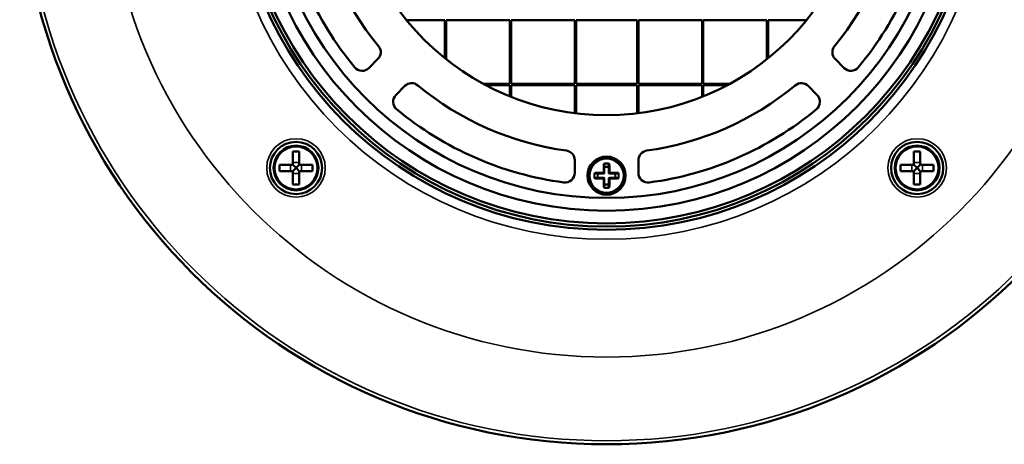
# Model space of a CAD drawing. Header units: millimetres. Extents: x 38 to 2514, y 38 to 1622.
# Tile 35 of 256: x 982 to 1137, y 239 to 305. Entities that reach past the tile are written whole.
import ezdxf

# ---------------------------------------------------------------- set-up
doc = ezdxf.new("R2010")
doc.units = ezdxf.units.MM
doc.header["$LTSCALE"] = 7.692308
doc.layers.add('Visible (ISO)', color=7, linetype='Continuous', lineweight=50)
doc.layers.add('Visible Narrow (ISO)', color=7, linetype='Continuous', lineweight=35)

msp = doc.modelspace()

# ---------------------------------------------------------------- linework, layer by layer
at = {"layer": 'Visible (ISO)'}
for p, q in [((1043.2324, 305.1883), (1049.2154, 305.1883)), ((1049.2154, 305.1883), (1049.2154, 299.2432)), ((1049.4154, 299.0832), (1049.4154, 305.1883)), ((1049.4154, 305.1883), (1059.4154, 305.1883)), ((1059.4154, 305.1883), (1059.4154, 295.1883)), ((1059.6154, 295.1883), (1059.6154, 305.1883)), ((1059.6154, 305.1883), (1069.6154, 305.1883)), ((1069.6154, 305.1883), (1069.6154, 295.1883)), ((1069.8154, 295.1883), (1069.8154, 305.1883)), ((1069.8154, 305.1883), (1079.4154, 305.1883)), ((1079.4154, 305.1883), (1079.4154, 295.1883)), ((1079.6154, 295.1883), (1079.6154, 305.1883)), ((1079.6154, 305.1883), (1089.6154, 305.1883)), ((1089.6154, 305.1883), (1089.6154, 295.1883)), ((1089.8154, 295.1883), (1089.8154, 305.1883)), ((1089.8154, 305.1883), (1099.8154, 305.1883)), ((1099.8154, 305.1883), (1099.8154, 299.0832)), ((1100.0154, 299.2432), (1100.0154, 305.1883)), ((1100.0154, 305.1883), (1105.9983, 305.1883)), ((1037.2822, 297.6977), (1038.7024, 299.1179)), ((1110.5283, 299.1179), (1111.9486, 297.6977)), ((1042.9451, 294.8753), (1041.5248, 293.4551)), ((1059.4154, 295.1883), (1055.305, 295.1883)), ((1055.6784, 294.9883), (1059.4154, 294.9883)), ((1059.4154, 294.9883), (1059.4154, 293.2488)), ((1069.6154, 295.1883), (1059.6154, 295.1883)), ((1059.6154, 293.1684), (1059.6154, 294.9883)), ((1059.6154, 294.9883), (1069.6154, 294.9883)), ((1069.6154, 294.9883), (1069.6154, 290.5981)), ((1079.4154, 295.1883), (1069.8154, 295.1883)), ((1069.8154, 290.5737), (1069.8154, 294.9883)), ((1069.8154, 294.9883), (1079.4154, 294.9883)), ((1079.4154, 294.9883), (1079.4154, 290.5737)), ((1089.6154, 295.1883), (1079.6154, 295.1883)), ((1079.6154, 290.5981), (1079.6154, 294.9883)), ((1079.6154, 294.9883), (1089.6154, 294.9883)), ((1089.6154, 294.9883), (1089.6154, 293.1684)), ((1093.9257, 295.1883), (1089.8154, 295.1883)), ((1089.8154, 293.2488), (1089.8154, 294.9883)), ((1089.8154, 294.9883), (1093.5524, 294.9883)), ((1107.7059, 293.4551), (1106.2857, 294.8753)), ((1025.325, 284.5979), (1025.325, 282.6979)), ((1026.325, 284.5979), (1025.325, 284.5979)), ((1026.325, 284.5979), (1026.325, 282.6979)), ((1069.6154, 281.2126), (1069.6154, 283.2304)), ((1079.6154, 283.2304), (1079.6154, 281.2126)), ((1122.9058, 284.5979), (1122.9058, 282.6979)), ((1123.9058, 284.5979), (1122.9058, 284.5979)), ((1123.9058, 284.5979), (1123.9058, 282.6979)), ((1023.225, 281.4979), (1023.225, 282.4979)), ((1025.125, 282.4979), (1023.225, 282.4979)), ((1025.825, 281.9979), (1025.2664, 282.5565)), ((1025.2664, 281.4393), (1025.825, 281.9979)), ((1026.3836, 282.5565), (1025.825, 281.9979)), ((1025.825, 281.9979), (1026.3836, 281.4393)), ((1028.425, 282.4979), (1026.525, 282.4979)), ((1028.425, 281.4979), (1028.425, 282.4979)), ((1074.2154, 281.2883), (1074.2154, 282.4468)), ((1075.0154, 282.4468), (1075.0154, 281.2883)), ((1120.8058, 281.4979), (1120.8058, 282.4979)), ((1122.7058, 282.4979), (1120.8058, 282.4979)), ((1123.4058, 281.9979), (1122.8472, 282.5565)), ((1122.8472, 281.4393), (1123.4058, 281.9979)), ((1123.9643, 282.5565), (1123.4058, 281.9979)), ((1123.4058, 281.9979), (1123.9643, 281.4393)), ((1126.0058, 282.4979), (1124.1058, 282.4979)), ((1126.0058, 281.4979), (1126.0058, 282.4979)), ((1025.125, 281.4979), (1023.225, 281.4979)), ((1025.325, 281.2979), (1025.325, 279.3979)), ((1026.325, 281.2979), (1026.325, 279.3979)), ((1028.425, 281.4979), (1026.525, 281.4979)), ((1072.9568, 281.1883), (1074.1154, 281.1883)), ((1074.1154, 280.3883), (1072.9568, 280.3883)), ((1074.2154, 279.1297), (1074.2154, 280.2883)), ((1075.0154, 280.2883), (1075.0154, 279.1297)), ((1075.1154, 281.1883), (1076.274, 281.1883)), ((1076.274, 280.3883), (1075.1154, 280.3883)), ((1122.7058, 281.4979), (1120.8058, 281.4979)), ((1122.9058, 281.2979), (1122.9058, 279.3979)), ((1123.9058, 281.2979), (1123.9058, 279.3979)), ((1126.0058, 281.4979), (1124.1058, 281.4979)), ((1026.325, 279.3979), (1025.325, 279.3979)), ((1123.9058, 279.3979), (1122.9058, 279.3979))]:
    msp.add_line(p, q, dxfattribs=at)
for centre, radius in [((1074.6154, 330.7883), 92.2022), ((1074.6154, 330.7883), 58.5), ((1074.6154, 330.7883), 57.5), ((1074.6154, 330.7883), 55.5), ((1074.6154, 330.7883), 53.5), ((1074.6154, 330.7883), 40.5), ((1025.825, 281.9979), 4.1), ((1025.825, 281.9979), 3.5172), ((1123.4058, 281.9979), 4.1), ((1123.4058, 281.9979), 3.5172), ((1074.6154, 280.7883), 3), ((1074.6154, 280.7883), 2.75)]:
    msp.add_circle(centre, radius, dxfattribs=at)
for centre, radius, start, end in [((1074.6154, 330.7883), 58, 90.148179, 89.851821), ((1074.6154, 330.7883), 51.5, 187.469592, 219.836393), ((1074.6154, 330.7883), 46.5, 187.782714, 219.620621), ((1074.6154, 330.7883), 46.5, 320.379379, 352.217286), ((1074.6154, 330.7883), 51.5, 320.163607, 352.530408), ((1037.6418, 300.1786), 1.5, 315, 39.620621), ((1111.589, 300.1786), 1.5, 140.379379, 225), ((1036.2215, 298.7584), 1.5, 219.836393, 315), ((1113.0092, 298.7584), 1.5, 225, 320.163607), ((1044.0057, 293.8146), 1.5, 50.379379, 135), ((1074.6154, 330.7883), 46.5, 230.379379, 262.217286), ((1074.6154, 330.7883), 46.5, 277.782714, 309.620621), ((1105.225, 293.8146), 1.5, 45, 129.620621), ((1042.5855, 292.3944), 1.5, 135, 230.163607), ((1106.6453, 292.3944), 1.5, 309.836393, 45), ((1074.6154, 330.7883), 51.5, 230.163607, 262.530408), ((1074.6154, 330.7883), 51.5, 277.469592, 309.836393), ((1068.1154, 283.2304), 1.5, 0, 82.217286), ((1081.1154, 283.2304), 1.5, 97.782714, 180), ((1025.125, 282.6979), 0.2, 270, 0), ((1026.525, 282.6979), 0.2, 180, 270), ((1074.6153, 280.7885), 1.7497, 106.586703, 106.587056), ((1122.7058, 282.6979), 0.2, 270, 0), ((1124.1058, 282.6979), 0.2, 180, 270), ((1025.125, 281.2979), 0.2, 0, 90), ((1026.525, 281.2979), 0.2, 90, 180), ((1068.1154, 281.2126), 1.5, 262.530408, 0), ((1074.6153, 280.7882), 1.7499, 196.586703, 196.587056), ((1074.1154, 281.2883), 0.1, 270, 0), ((1074.1154, 280.2883), 0.1, 0, 90), ((1075.1154, 281.2883), 0.1, 180, 270), ((1075.1154, 280.2883), 0.1, 90, 180), ((1074.6155, 280.7883), 1.7499, 16.586703, 16.587056), ((1081.1154, 281.2126), 1.5, 180, 277.469592), ((1122.7058, 281.2979), 0.2, 0, 90), ((1124.1058, 281.2979), 0.2, 90, 180), ((1074.6155, 280.788), 1.7497, 286.586703, 286.587056)]:
    msp.add_arc(centre, radius, start, end, dxfattribs=at)
at = {"layer": 'Visible Narrow (ISO)'}
for p, q in [((1024.9715, 281.4979), (1024.9715, 282.4979)), ((1025.325, 282.8514), (1026.325, 282.8514)), ((1026.6786, 281.4979), (1026.6786, 282.4979)), ((1074.1154, 281.2883), (1074.1154, 282.4468)), ((1074.2154, 282.4468), (1074.1154, 282.4468)), ((1074.3154, 282.1468), (1074.2154, 282.1468)), ((1074.3154, 282.7297), (1074.9154, 282.7297)), ((1074.3154, 282.659), (1074.3154, 282.7297)), ((1074.3154, 282.659), (1074.9154, 282.659)), ((1074.3154, 282.659), (1074.3154, 282.2175)), ((1074.3154, 282.1468), (1074.3154, 282.2175)), ((1074.3154, 282.2175), (1074.9154, 282.2175)), ((1074.3154, 282.1468), (1074.9154, 282.1468)), ((1074.3154, 281.2883), (1074.3154, 282.1468)), ((1074.9154, 282.659), (1074.9154, 282.7297)), ((1074.9154, 282.2175), (1074.9154, 282.659)), ((1074.9154, 282.1468), (1074.9154, 282.2175)), ((1074.9154, 282.1468), (1074.9154, 281.2883)), ((1074.9154, 282.1468), (1075.0154, 282.1468)), ((1075.0154, 282.4468), (1075.1154, 282.4468)), ((1075.1154, 282.4468), (1075.1154, 281.2883)), ((1122.5522, 281.4979), (1122.5522, 282.4979)), ((1122.9058, 282.8514), (1123.9058, 282.8514)), ((1124.2593, 281.4979), (1124.2593, 282.4979)), ((1025.325, 281.1443), (1026.325, 281.1443)), ((1072.674, 280.4883), (1072.674, 281.0883)), ((1072.7447, 281.0883), (1072.674, 281.0883)), ((1072.7447, 280.4883), (1072.674, 280.4883)), ((1072.7447, 280.4883), (1072.7447, 281.0883)), ((1073.1861, 281.0883), (1072.7447, 281.0883)), ((1072.7447, 280.4883), (1073.1861, 280.4883)), ((1072.9568, 281.2883), (1074.1154, 281.2883)), ((1072.9568, 281.1883), (1072.9568, 281.2883)), ((1072.9568, 280.3883), (1072.9568, 280.2883)), ((1074.1154, 280.2883), (1072.9568, 280.2883)), ((1073.1861, 280.4883), (1073.1861, 281.0883)), ((1073.2568, 281.0883), (1073.1861, 281.0883)), ((1073.2568, 280.4883), (1073.1861, 280.4883)), ((1073.2568, 281.0883), (1073.2568, 281.1883)), ((1073.2568, 281.0883), (1074.1154, 281.0883)), ((1073.2568, 280.4883), (1073.2568, 281.0883)), ((1074.1154, 280.4883), (1073.2568, 280.4883)), ((1073.2568, 280.4883), (1073.2568, 280.3883)), ((1074.1154, 281.1883), (1074.1154, 281.2883)), ((1074.2154, 281.2883), (1074.1154, 281.2883)), ((1074.1154, 281.0883), (1074.1154, 281.1883)), ((1074.1154, 280.4883), (1074.1154, 280.3883)), ((1074.1154, 280.3883), (1074.1154, 280.2883)), ((1074.1154, 279.1297), (1074.1154, 280.2883)), ((1074.2154, 280.2883), (1074.1154, 280.2883)), ((1074.3154, 281.2883), (1074.2154, 281.2883)), ((1074.3154, 280.2883), (1074.2154, 280.2883)), ((1074.3154, 279.4297), (1074.3154, 280.2883)), ((1074.9154, 281.2883), (1075.0154, 281.2883)), ((1074.9154, 280.2883), (1074.9154, 279.4297)), ((1074.9154, 280.2883), (1075.0154, 280.2883)), ((1075.0154, 281.2883), (1075.1154, 281.2883)), ((1075.0154, 280.2883), (1075.1154, 280.2883)), ((1075.1154, 281.2883), (1076.274, 281.2883)), ((1075.1154, 281.1883), (1075.1154, 281.2883)), ((1075.1154, 281.0883), (1075.1154, 281.1883)), ((1075.1154, 281.0883), (1075.974, 281.0883)), ((1075.974, 280.4883), (1075.1154, 280.4883)), ((1075.1154, 280.4883), (1075.1154, 280.3883)), ((1075.1154, 280.3883), (1075.1154, 280.2883)), ((1076.274, 280.2883), (1075.1154, 280.2883)), ((1075.1154, 280.2883), (1075.1154, 279.1297)), ((1075.974, 281.0883), (1075.974, 281.1883)), ((1075.974, 281.0883), (1075.974, 280.4883)), ((1075.974, 281.0883), (1076.0447, 281.0883)), ((1075.974, 280.4883), (1075.974, 280.3883)), ((1075.974, 280.4883), (1076.0447, 280.4883)), ((1076.4861, 281.0883), (1076.0447, 281.0883)), ((1076.0447, 281.0883), (1076.0447, 280.4883)), ((1076.0447, 280.4883), (1076.4861, 280.4883)), ((1076.274, 281.1883), (1076.274, 281.2883)), ((1076.274, 280.3883), (1076.274, 280.2883)), ((1076.4861, 281.0883), (1076.5568, 281.0883)), ((1076.4861, 281.0883), (1076.4861, 280.4883)), ((1076.4861, 280.4883), (1076.5568, 280.4883)), ((1076.5568, 281.0883), (1076.5568, 280.4883)), ((1122.9058, 281.1443), (1123.9058, 281.1443)), ((1074.2154, 279.1297), (1074.1154, 279.1297)), ((1074.3154, 279.4297), (1074.2154, 279.4297)), ((1074.9154, 279.4297), (1074.3154, 279.4297)), ((1074.3154, 279.4297), (1074.3154, 279.359)), ((1074.9154, 279.359), (1074.3154, 279.359)), ((1074.3154, 279.359), (1074.3154, 278.9175)), ((1074.9154, 278.9175), (1074.3154, 278.9175)), ((1074.3154, 278.9175), (1074.3154, 278.8468)), ((1074.9154, 278.8468), (1074.3154, 278.8468)), ((1074.9154, 279.4297), (1075.0154, 279.4297)), ((1074.9154, 279.4297), (1074.9154, 279.359)), ((1074.9154, 278.9175), (1074.9154, 279.359)), ((1074.9154, 278.9175), (1074.9154, 278.8468)), ((1075.0154, 279.1297), (1075.1154, 279.1297))]:
    msp.add_line(p, q, dxfattribs=at)
for centre, radius in [((1074.6154, 330.7883), 91.6402), ((1074.6154, 330.7883), 78.5), ((1074.6154, 330.7883), 60), ((1025.825, 281.9979), 4.6), ((1123.4058, 281.9979), 4.6), ((1025.825, 281.9979), 3.3172), ((1123.4058, 281.9979), 3.3172), ((1074.6154, 280.7883), 2.65)]:
    msp.add_circle(centre, radius, dxfattribs=at)
for centre, start, end in [((1074.1154, 281.2883), 270, 0), ((1074.1154, 280.2883), 0, 90), ((1075.1154, 281.2883), 180, 270), ((1075.1154, 280.2883), 90, 180)]:
    msp.add_arc(centre, 0.2, start, end, dxfattribs=at)
for centre, major_axis, ratio, start_param, end_param in [((1074.3154, 282.1468), (-0.1, 0), 0.70710678, 4.71238907, 6.28318531), ((1074.9155, 282.447), (-0.0002, 0.2827), 0.7071533, 4.71142284, 6.28286072), ((1074.9152, 282.4466), (0.0001, 0.2124), 0.47145337, 4.71395791, 6.28327113), ((1074.9154, 282.1468), (0.1, 0), 0.70710678, 0, 1.57079623), ((1072.9566, 281.0884), (-0.2827, -0.0002), 0.7071533, 4.71142284, 6.28286072), ((1072.9571, 281.0881), (-0.2124, 0.0001), 0.47145337, 4.71395791, 6.28327113), ((1073.2568, 281.0883), (0, 0.1), 0.70710678, 0, 1.57079623), ((1073.2568, 280.4883), (0, -0.1), 0.70710678, 4.71238907, 6.28318531), ((1075.974, 281.0883), (0, 0.1), 0.70710678, 4.71238907, 6.28318531), ((1075.974, 280.4883), (0, -0.1), 0.70710678, 0, 1.57079623), ((1076.2741, 280.4882), (-0.2827, -0.0002), 0.7071533, 1.56983018, 3.14126807), ((1076.2737, 280.4884), (-0.2124, 0.0001), 0.47145337, 1.57236526, 3.14167848), ((1074.3153, 279.1295), (-0.0002, 0.2827), 0.7071533, 1.56983018, 3.14126807), ((1074.3154, 279.4297), (-0.1, 0), 0.70710678, 0, 1.57079623), ((1074.3155, 279.1299), (0.0001, 0.2124), 0.47145337, 1.57236526, 3.14167848), ((1074.9154, 279.4297), (0.1, 0), 0.70710678, 4.71238907, 6.28318531)]:
    msp.add_ellipse(centre, major_axis=major_axis, ratio=ratio, start_param=start_param, end_param=end_param, dxfattribs=at)
for points in [[(1074.1154, 282.4468), (1074.1154, 282.47), (1074.1193, 282.5136), (1074.134, 282.5708), (1074.1554, 282.6196), (1074.1821, 282.6601), (1074.213, 282.6918), (1074.247, 282.7143), (1074.2812, 282.7269), (1074.304, 282.7297), (1074.3154, 282.7297)], [(1072.9568, 280.2883), (1072.9336, 280.2883), (1072.8901, 280.2922), (1072.8329, 280.3069), (1072.784, 280.3283), (1072.7435, 280.355), (1072.7119, 280.3859), (1072.6893, 280.4199), (1072.6767, 280.4541), (1072.674, 280.4769), (1072.674, 280.4883)], [(1076.274, 281.2883), (1076.2971, 281.2883), (1076.3407, 281.2843), (1076.3979, 281.2696), (1076.4468, 281.2483), (1076.4872, 281.2215), (1076.5189, 281.1906), (1076.5414, 281.1566), (1076.5541, 281.1225), (1076.5568, 281.0997), (1076.5568, 281.0883)], [(1075.1154, 279.1297), (1075.1154, 279.1065), (1075.1114, 279.0629), (1075.0968, 279.0057), (1075.0754, 278.9569), (1075.0486, 278.9164), (1075.0178, 278.8847), (1074.9837, 278.8622), (1074.9496, 278.8496), (1074.9268, 278.8469), (1074.9154, 278.8468)]]:
    msp.add_open_spline(points, degree=3, dxfattribs=at)
for points in [[(1074.2154, 282.4468), (1074.2154, 282.4546), (1074.2156, 282.4623), (1074.2164, 282.4787), (1074.2171, 282.4875), (1074.2191, 282.5047), (1074.2203, 282.5131), (1074.2228, 282.5272), (1074.224, 282.5331), (1074.2274, 282.548), (1074.2297, 282.5567), (1074.2334, 282.5685), (1074.2346, 282.572), (1074.2391, 282.5845), (1074.2427, 282.593), (1074.2474, 282.6024), (1074.2482, 282.6041), (1074.2529, 282.6128), (1074.2569, 282.6192), (1074.2619, 282.6261), (1074.2627, 282.6271), (1074.2638, 282.6286), (1074.2642, 282.629), (1074.2679, 282.6338), (1074.2715, 282.6376), (1074.2772, 282.6429), (1074.2792, 282.6446), (1074.2816, 282.6465), (1074.2819, 282.6467), (1074.2859, 282.6497), (1074.2895, 282.6519), (1074.2948, 282.6545), (1074.2966, 282.6552), (1074.2993, 282.6562), (1074.3004, 282.6566), (1074.3061, 282.6583), (1074.3108, 282.659), (1074.3154, 282.659)], [(1072.9568, 280.3883), (1072.949, 280.3883), (1072.9414, 280.3885), (1072.9249, 280.3893), (1072.9162, 280.39), (1072.899, 280.392), (1072.8905, 280.3932), (1072.8764, 280.3957), (1072.8705, 280.3969), (1072.8557, 280.4002), (1072.847, 280.4026), (1072.8351, 280.4063), (1072.8316, 280.4075), (1072.8191, 280.412), (1072.8107, 280.4156), (1072.8013, 280.4203), (1072.7996, 280.4211), (1072.7908, 280.4258), (1072.7844, 280.4298), (1072.7776, 280.4347), (1072.7765, 280.4356), (1072.775, 280.4367), (1072.7746, 280.437), (1072.7699, 280.4408), (1072.766, 280.4444), (1072.7607, 280.45), (1072.759, 280.4521), (1072.7572, 280.4545), (1072.7569, 280.4548), (1072.7539, 280.4588), (1072.7517, 280.4624), (1072.7492, 280.4677), (1072.7484, 280.4694), (1072.7474, 280.4722), (1072.7471, 280.4733), (1072.7454, 280.479), (1072.7447, 280.4837), (1072.7447, 280.4883)], [(1076.274, 281.1883), (1076.2818, 281.1883), (1076.2894, 281.1881), (1076.3059, 281.1872), (1076.3146, 281.1865), (1076.3318, 281.1846), (1076.3402, 281.1833), (1076.3544, 281.1808), (1076.3602, 281.1797), (1076.3751, 281.1763), (1076.3838, 281.1739), (1076.3956, 281.1702), (1076.3991, 281.169), (1076.4117, 281.1645), (1076.4201, 281.1609), (1076.4295, 281.1563), (1076.4312, 281.1554), (1076.4399, 281.1507), (1076.4464, 281.1467), (1076.4532, 281.1418), (1076.4543, 281.141), (1076.4557, 281.1398), (1076.4561, 281.1395), (1076.4609, 281.1357), (1076.4648, 281.1321), (1076.47, 281.1265), (1076.4718, 281.1245), (1076.4736, 281.1221), (1076.4739, 281.1217), (1076.4768, 281.1177), (1076.479, 281.1141), (1076.4816, 281.1088), (1076.4823, 281.1071), (1076.4834, 281.1043), (1076.4837, 281.1032), (1076.4854, 281.0975), (1076.4861, 281.0929), (1076.4861, 281.0883)], [(1075.0154, 279.1297), (1075.0154, 279.1219), (1075.0152, 279.1143), (1075.0143, 279.0978), (1075.0136, 279.089), (1075.0117, 279.0718), (1075.0105, 279.0634), (1075.008, 279.0493), (1075.0068, 279.0434), (1075.0034, 279.0285), (1075.0011, 279.0198), (1074.9973, 279.008), (1074.9961, 279.0045), (1074.9916, 278.992), (1074.9881, 278.9835), (1074.9834, 278.9741), (1074.9825, 278.9724), (1074.9779, 278.9637), (1074.9739, 278.9573), (1074.9689, 278.9505), (1074.9681, 278.9494), (1074.9669, 278.9479), (1074.9666, 278.9475), (1074.9628, 278.9428), (1074.9593, 278.9389), (1074.9536, 278.9336), (1074.9516, 278.9319), (1074.9492, 278.93), (1074.9488, 278.9298), (1074.9449, 278.9268), (1074.9413, 278.9246), (1074.9359, 278.922), (1074.9342, 278.9213), (1074.9314, 278.9203), (1074.9304, 278.9199), (1074.9247, 278.9182), (1074.92, 278.9176), (1074.9154, 278.9175)]]:
    msp.add_open_spline(points, degree=3, knots=[0, 0, 0, 0, 0.05625443, 0.05625443, 0.125, 0.125, 0.19647556, 0.19647556, 0.25, 0.25, 0.33679874, 0.33679874, 0.375, 0.375, 0.47712271, 0.47712271, 0.5, 0.5, 0.59845659, 0.59845659, 0.61745179, 0.61745179, 0.625, 0.625, 0.70511107, 0.70511107, 0.75, 0.75, 0.75775952, 0.75775952, 0.83723882, 0.83723882, 0.875, 0.875, 0.89809387, 0.89809387, 1, 1, 1, 1], dxfattribs=at)

doc.saveas('drawing.dxf')
